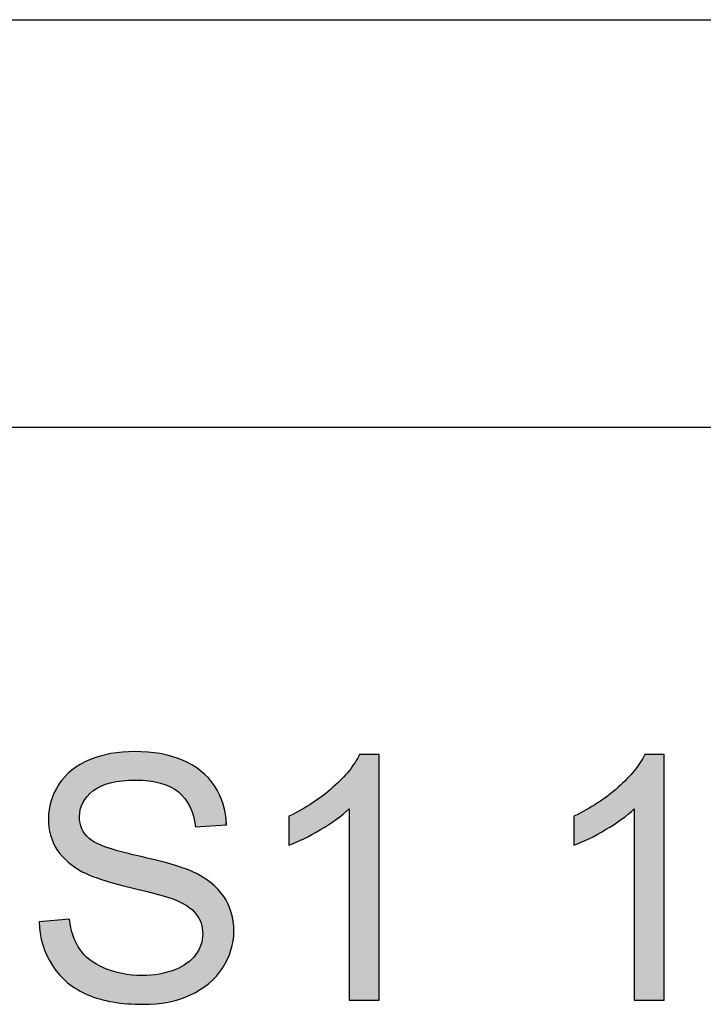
# Model space of a CAD drawing. Extents: x 579.7 to 640.2, y 462.2 to 521.
# Tile 12 of 18: x 613 to 615.4, y 466.4 to 470. Entities that reach past the tile are written whole.
import ezdxf

# ---------------------------------------------------------------- set-up
doc = ezdxf.new("R2010")
doc.units = 0
doc.layers.add('CAPA_1', color=7, linetype='CONTINUOUS')

# ---------------------------------------------------------------- blocks, each defined once
blk = doc.blocks.new('*U10')
at = {"layer": 'CAPA_1', "color": 250}
for points in [[(613.2497, 467.1987), (613.2387, 467.3102), (613.2497, 467.3141)], [(613.2597, 467.2046), (613.2497, 467.3141), (613.2597, 467.3176)], [(613.2626, 467.2064), (613.2597, 467.3176), (613.2626, 467.3186)], [(613.2737, 467.2131), (613.2626, 467.3186), (613.2737, 467.3225)], [(613.2752, 467.2139), (613.2737, 467.3225), (613.2752, 467.323)], [(613.2778, 467.2155), (613.2752, 467.323), (613.2778, 467.3236)], [(613.2811, 467.2166), (613.2778, 467.3236), (613.2811, 467.3244)], [(613.2904, 467.2198), (613.2811, 467.3244), (613.2904, 467.3266)], [(613.2967, 467.222), (613.2904, 467.3266), (613.2967, 467.3281)], [(613.3128, 467.2276), (613.2967, 467.3281), (613.3128, 467.3319)], [(613.3143, 467.2278), (613.3128, 467.3319), (613.3143, 467.3323)], [(613.3213, 467.229), (613.3143, 467.3323), (613.3213, 467.3332)], [(613.3214, 467.2291), (613.3213, 467.3332), (613.3214, 467.3332)], [(613.3542, 467.2347), (613.3214, 467.3332), (613.3542, 467.3376)], [(613.3548, 467.2348), (613.3542, 467.3376), (613.3548, 467.3377)], [(613.3556, 467.2349), (613.3548, 467.3377), (613.3556, 467.3378)], [(613.3737, 467.2358), (613.3556, 467.3378), (613.3737, 467.3385)], [(613.3841, 467.2363), (613.3737, 467.3385), (613.3841, 467.339)], [(613.3989, 467.237), (613.3841, 467.339), (613.3989, 467.3396)], [(613.4037, 467.2373), (613.4037, 467.3394), (613.4106, 467.2369)], [(613.4106, 467.2369), (613.4106, 467.3391), (613.4254, 467.2361)], [(613.4254, 467.2361), (613.4254, 467.3386), (613.4306, 467.2358)], [(613.4306, 467.2358), (613.4306, 467.3384), (613.4463, 467.2349)], [(613.4463, 467.2349), (613.4463, 467.3378), (613.4511, 467.2346)], [(613.4511, 467.2346), (613.4511, 467.3371), (613.4766, 467.2297)], [(613.4766, 467.2297), (613.4766, 467.3339), (613.4879, 467.2275)], [(613.4879, 467.2275), (613.4879, 467.3324), (613.4908, 467.227)], [(613.4908, 467.227), (613.4908, 467.3321), (613.4925, 467.2266)], [(613.4925, 467.2266), (613.4925, 467.3317), (613.52, 467.2162)], [(613.52, 467.2162), (613.52, 467.3252), (613.5277, 467.2133)], [(613.5277, 467.2133), (613.5277, 467.3234), (613.5304, 467.2115)], [(613.5304, 467.2115), (613.5304, 467.3228), (613.5325, 467.2102)], [(613.5325, 467.2102), (613.5325, 467.3223), (613.5398, 467.2055)], [(613.5398, 467.2055), (613.5398, 467.3197), (613.5429, 467.2035)], [(613.5429, 467.2035), (613.5429, 467.3186), (613.5567, 467.1946)], [(613.5567, 467.1946), (613.5567, 467.3136), (613.5608, 467.1904)], [(613.5608, 467.1904), (613.5608, 467.3121), (613.5715, 467.1796)], [(613.1851, 466.9249), (613.1791, 467.2764), (613.1851, 467.2805)], [(613.1929, 466.9203), (613.1851, 467.2805), (613.1929, 467.2858)], [(613.1851, 466.9249), (613.1851, 467.2805), (613.1929, 466.9203)], [(613.2015, 466.9152), (613.1929, 467.2858), (613.2015, 467.2917)], [(613.1929, 466.9203), (613.1929, 467.2858), (613.2015, 466.9152)], [(613.2025, 467.1144), (613.2015, 467.2917), (613.2025, 467.2924)], [(613.2037, 467.1241), (613.2025, 467.2924), (613.2037, 467.2932)], [(613.204, 467.1269), (613.2037, 467.2932), (613.204, 467.2934)], [(613.2046, 467.132), (613.204, 467.2934), (613.2046, 467.2937)], [(613.2102, 467.1466), (613.2046, 467.2937), (613.2102, 467.2964)], [(613.2139, 467.1562), (613.2102, 467.2964), (613.2139, 467.2982)], [(613.2142, 467.1568), (613.2139, 467.2982), (613.2142, 467.2984)], [(613.2187, 467.1633), (613.2142, 467.2984), (613.2187, 467.3005)], [(613.221, 467.1667), (613.2187, 467.3005), (613.221, 467.3017)], [(613.229, 467.1784), (613.221, 467.3017), (613.229, 467.3056)], [(613.2311, 467.1805), (613.229, 467.3056), (613.2311, 467.3066)], [(613.236, 467.1852), (613.2311, 467.3066), (613.236, 467.309)], [(613.238, 467.1872), (613.236, 467.309), (613.238, 467.31)], [(613.2387, 467.1879), (613.238, 467.31), (613.2387, 467.3102)], [(613.5715, 467.1796), (613.5715, 467.3083), (613.5798, 467.1712)], [(613.5798, 467.1712), (613.5798, 467.3041), (613.5871, 467.1594)], [(613.5871, 467.1594), (613.5871, 467.3005), (613.5872, 467.1592)], [(613.5872, 467.1592), (613.5872, 467.3005), (613.5976, 467.1424)], [(613.5976, 467.1424), (613.5976, 467.2953), (613.5991, 467.1382)], [(613.5991, 467.1382), (613.5991, 467.2945), (613.6043, 467.1239)], [(613.6043, 467.1239), (613.6043, 467.2919), (613.6053, 467.1212)], [(613.6053, 467.1212), (613.6053, 467.2915), (613.6064, 467.118)], [(613.6064, 467.118), (613.6064, 467.2909), (613.6099, 467.1084)], [(613.6099, 467.1084), (613.6099, 467.2885), (613.617, 467.0695)], [(613.1488, 466.9551), (613.1382, 467.2359), (613.1488, 467.2494)], [(613.1592, 466.9449), (613.1488, 467.2494), (613.1592, 467.259)], [(613.1488, 466.9551), (613.1488, 467.2494), (613.1592, 466.9449)], [(613.1598, 466.9443), (613.1592, 467.259), (613.1598, 467.2596)], [(613.1592, 466.9449), (613.1592, 467.259), (613.1598, 466.9443)], [(613.166, 466.9395), (613.1598, 467.2596), (613.166, 467.2654)], [(613.1598, 466.9443), (613.1598, 467.2596), (613.166, 466.9395)], [(613.1743, 466.9332), (613.166, 467.2654), (613.1743, 467.2732)], [(613.166, 466.9395), (613.166, 467.2654), (613.1743, 466.9332)], [(613.1791, 466.9295), (613.1743, 467.2732), (613.1791, 467.2764)], [(613.1743, 466.9332), (613.1743, 467.2732), (613.1791, 466.9295)], [(613.1791, 466.9295), (613.1791, 467.2764), (613.1851, 466.9249)], [(613.1205, 466.9885), (613.1113, 467.1928), (613.1205, 467.2096)], [(613.1274, 466.9796), (613.1205, 467.2096), (613.1274, 467.2221)], [(613.1205, 466.9885), (613.1205, 467.2096), (613.1274, 466.9796)], [(613.1299, 466.9764), (613.1274, 467.2221), (613.1299, 467.2253)], [(613.1274, 466.9796), (613.1274, 467.2221), (613.1299, 466.9764)], [(613.1382, 466.9656), (613.1299, 467.2253), (613.1382, 467.2359)], [(613.1299, 466.9764), (613.1299, 467.2253), (613.1382, 466.9656)], [(613.1382, 466.9656), (613.1382, 467.2359), (613.1488, 466.9551)], [(613.105, 467.0206), (613.0997, 467.1623), (613.105, 467.1764)], [(613.1075, 467.0136), (613.105, 467.1764), (613.1075, 467.1829)], [(613.105, 467.0206), (613.105, 467.1764), (613.1075, 467.0136)], [(613.1113, 467.0063), (613.1075, 467.1829), (613.1113, 467.1928)], [(613.1075, 467.0136), (613.1075, 467.1829), (613.1113, 467.0063)], [(613.1113, 467.0063), (613.1113, 467.1928), (613.1205, 466.9885)], [(613.098, 467.0402), (613.0926, 467.1307), (613.098, 467.155)], [(613.0997, 467.0356), (613.098, 467.155), (613.0997, 467.1623)], [(613.098, 467.0402), (613.098, 467.155), (613.0997, 467.0356)], [(613.0997, 467.0356), (613.0997, 467.1623), (613.105, 467.0206)], [(613.0922, 467.0684), (613.0902, 467.0981), (613.0922, 467.1252)], [(613.0926, 467.0665), (613.0922, 467.1252), (613.0926, 467.1307)], [(613.0922, 467.0684), (613.0922, 467.1252), (613.0926, 467.0665)], [(613.0926, 467.0665), (613.0926, 467.1307), (613.098, 467.0402)], [(613.2015, 466.9152), (613.2015, 467.1057), (613.2025, 466.9146)], [(613.2025, 466.9146), (613.2025, 467.095), (613.2037, 466.9139)], [(613.2037, 466.9139), (613.2037, 467.0832), (613.204, 466.9137)], [(613.204, 466.9137), (613.204, 467.0821), (613.2046, 466.9133)], [(613.2046, 466.9133), (613.2046, 467.0802), (613.2102, 466.91)], [(613.2102, 466.91), (613.2102, 467.0627), (613.2139, 466.9078)], [(613.2139, 466.9078), (613.2139, 467.0565), (613.2142, 466.9076)], [(613.2142, 466.9076), (613.2142, 467.0558), (613.2187, 466.9058)], [(613.2187, 466.9058), (613.2187, 467.0482), (613.221, 466.9049)], [(613.221, 466.9049), (613.221, 467.0443), (613.229, 466.9017)], [(613.229, 466.9017), (613.229, 467.0355), (613.2311, 466.9008)], [(613.2311, 466.9008), (613.2311, 467.0331), (613.236, 466.8988)], [(613.236, 466.8988), (613.236, 467.0278), (613.238, 466.898)], [(613.238, 466.898), (613.238, 467.0265), (613.2387, 466.8977)], [(613.2387, 466.8977), (613.2387, 467.026), (613.2497, 466.8933)], [(613.2497, 466.8933), (613.2497, 467.0188), (613.2597, 466.8893)], [(613.2597, 466.8893), (613.2597, 467.0123), (613.2626, 466.8881)], [(613.2626, 466.8881), (613.2626, 467.0111), (613.2737, 466.8836)], [(613.2737, 466.8836), (613.2737, 467.0064), (613.2752, 466.8831)], [(613.2752, 466.8831), (613.2752, 467.0058), (613.2778, 466.882)], [(613.2778, 466.882), (613.2778, 467.0047), (613.2811, 466.8807)], [(613.2811, 466.8807), (613.2811, 467.0033), (613.2904, 466.8781)], [(613.2904, 466.8781), (613.2904, 466.9995), (613.2967, 466.8764)], [(613.2967, 466.8764), (613.2967, 466.9968), (613.3128, 466.872)], [(613.3128, 466.872), (613.3128, 466.9924), (613.3143, 466.8716)], [(613.3143, 466.8716), (613.3143, 466.992), (613.3213, 466.8697)], [(613.3213, 466.8697), (613.3213, 466.9901), (613.3214, 466.8696)], [(613.3214, 466.8696), (613.3214, 466.9901), (613.3542, 466.8607)], [(613.3542, 466.8607), (613.3542, 466.9812), (613.3548, 466.8605)], [(613.3548, 466.8605), (613.3548, 466.981), (613.3556, 466.8603)], [(613.3556, 466.8603), (613.3556, 466.9808), (613.3737, 466.8553)], [(613.3737, 466.8553), (613.3737, 466.9759), (613.3841, 466.8525)], [(613.3841, 466.8525), (613.3841, 466.973), (613.3989, 466.8484)], [(613.3989, 466.8484), (613.3989, 466.969), (613.4037, 466.8471)], [(613.4037, 466.8471), (613.4037, 466.9677), (613.4106, 466.8452)], [(613.4106, 466.8452), (613.4106, 466.9658), (613.4254, 466.8411)], [(613.4254, 466.8411), (613.4254, 466.9621), (613.4306, 466.8397)], [(613.4306, 466.8397), (613.4306, 466.9607), (613.4463, 466.8354)], [(613.4463, 466.8354), (613.4463, 466.9568), (613.4511, 466.8341)], [(613.4511, 466.8341), (613.4511, 466.9555), (613.4766, 466.8271)], [(613.4766, 466.8271), (613.4766, 466.9491), (613.4879, 466.824)], [(613.4879, 466.824), (613.4879, 466.9462), (613.4908, 466.8232)], [(613.4908, 466.8232), (613.4908, 466.9455), (613.4925, 466.8227)], [(613.4925, 466.8227), (613.4925, 466.945), (613.52, 466.8152)], [(613.52, 466.8152), (613.52, 466.9381), (613.5277, 466.8131)], [(613.5277, 466.8131), (613.5277, 466.9361), (613.5304, 466.8123)], [(613.5304, 466.8123), (613.5304, 466.9354), (613.5325, 466.8118)], [(613.5325, 466.8118), (613.5325, 466.9347), (613.5398, 466.8097)], [(613.5398, 466.8097), (613.5398, 466.9322), (613.5429, 466.8082)], [(613.5429, 466.8082), (613.5429, 466.9311), (613.5567, 466.8014)], [(613.5567, 466.8014), (613.5567, 466.9264), (613.5608, 466.7994)], [(613.5608, 466.7994), (613.5608, 466.9249), (613.5715, 466.7941)], [(613.5715, 466.7941), (613.5715, 466.9213), (613.5798, 466.79)], [(613.5798, 466.79), (613.5798, 466.9184), (613.5871, 466.7864)], [(613.5871, 466.7864), (613.5871, 466.9159), (613.5872, 466.7863)], [(613.5872, 466.7863), (613.5872, 466.9159), (613.5976, 466.777)], [(613.5976, 466.777), (613.5976, 466.9123), (613.5991, 466.7757)], [(613.5991, 466.7757), (613.5991, 466.9118), (613.6043, 466.771)], [(613.6043, 466.771), (613.6043, 466.91), (613.6053, 466.7701)], [(613.6053, 466.7701), (613.6053, 466.9097), (613.6064, 466.7691)], [(613.6064, 466.7691), (613.6064, 466.909), (613.6099, 466.7659)], [(613.6099, 466.7659), (613.6099, 466.9072), (613.617, 466.7596)], [(613.617, 466.7596), (613.617, 466.9034), (613.618, 466.7587)], [(613.618, 466.7587), (613.618, 466.9029), (613.619, 466.7577)], [(613.619, 466.7577), (613.619, 466.9024), (613.6346, 466.7296)], [(613.6346, 466.7296), (613.6346, 466.8941), (613.637, 466.7252)], [(613.637, 466.7252), (613.637, 466.8929), (613.6372, 466.7248)], [(613.6372, 466.7248), (613.6372, 466.8927), (613.6375, 466.7243)], [(613.6375, 466.7243), (613.6375, 466.8926), (613.641, 466.7018)], [(613.641, 466.7018), (613.641, 466.8907), (613.6435, 466.6857)], [(613.0606, 466.6866), (613.0565, 466.7291), (613.0606, 466.7295)], [(613.07, 466.6462), (613.0606, 466.7295), (613.07, 466.7303)], [(613.0606, 466.6866), (613.0606, 466.7295), (613.07, 466.6462)], [(613.0848, 466.608), (613.07, 466.7303), (613.0848, 466.7316)], [(613.07, 466.6462), (613.07, 466.7303), (613.0848, 466.608)], [(613.0902, 466.5984), (613.0848, 466.7316), (613.0902, 466.7321)], [(613.0848, 466.608), (613.0848, 466.7316), (613.0902, 466.5984)], [(613.0922, 466.5949), (613.0902, 466.7321), (613.0922, 466.7323)], [(613.0902, 466.5984), (613.0902, 466.7321), (613.0922, 466.5949)], [(613.0922, 466.5949), (613.0922, 466.7323), (613.0926, 466.5942)], [(613.0926, 466.5942), (613.0922, 466.7323), (613.0926, 466.7323)], [(613.098, 466.5845), (613.0926, 466.7323), (613.098, 466.7328)], [(613.0926, 466.5942), (613.0926, 466.7323), (613.098, 466.5845)], [(613.0997, 466.5816), (613.098, 466.7328), (613.0997, 466.7329)], [(613.098, 466.5845), (613.098, 466.7328), (613.0997, 466.5816)], [(613.105, 466.572), (613.0997, 466.7329), (613.105, 466.7334)], [(613.0997, 466.5816), (613.0997, 466.7329), (613.105, 466.572)], [(613.1075, 466.5687), (613.105, 466.7334), (613.1075, 466.7336)], [(613.105, 466.572), (613.105, 466.7334), (613.1075, 466.5687)], [(613.1113, 466.5637), (613.1075, 466.7336), (613.1113, 466.734)], [(613.1075, 466.5687), (613.1075, 466.7336), (613.1113, 466.5637)], [(613.1205, 466.5515), (613.1113, 466.734), (613.1205, 466.7348)], [(613.1113, 466.5637), (613.1113, 466.734), (613.1205, 466.5515)], [(613.1274, 466.5423), (613.1205, 466.7348), (613.1274, 466.7354)], [(613.1205, 466.5515), (613.1205, 466.7348), (613.1274, 466.5423)], [(613.1299, 466.539), (613.1274, 466.7354), (613.1299, 466.7356)], [(613.1274, 466.5423), (613.1274, 466.7354), (613.1299, 466.539)], [(613.1382, 466.531), (613.1299, 466.7356), (613.1382, 466.7363)], [(613.1299, 466.539), (613.1299, 466.7356), (613.1382, 466.531)], [(613.1488, 466.5207), (613.1382, 466.7363), (613.1488, 466.7373)], [(613.1382, 466.531), (613.1382, 466.7363), (613.1488, 466.5207)], [(613.1592, 466.5107), (613.1488, 466.7373), (613.1592, 466.7382)], [(613.1488, 466.5207), (613.1488, 466.7373), (613.1592, 466.5107)], [(613.1592, 466.5107), (613.1592, 466.7382), (613.1598, 466.5102)], [(613.1598, 466.5102), (613.1592, 466.7382), (613.1598, 466.7382)], [(613.166, 466.5058), (613.1598, 466.7382), (613.166, 466.7388)], [(613.1598, 466.5102), (613.1598, 466.7382), (613.166, 466.5058)], [(613.166, 466.5058), (613.166, 466.7388), (613.1743, 466.5)], [(613.1743, 466.5), (613.1743, 466.7009), (613.1791, 466.4966)], [(613.1791, 466.4966), (613.1791, 466.6791), (613.1851, 466.4924)], [(613.6435, 466.4923), (613.641, 466.6707), (613.6435, 466.6857)], [(613.1851, 466.4924), (613.1851, 466.6668), (613.1929, 466.4869)], [(613.1929, 466.4869), (613.1929, 466.651), (613.2015, 466.4826)], [(613.6346, 466.4859), (613.619, 466.6126), (613.6346, 466.6421)], [(613.637, 466.4876), (613.6346, 466.6421), (613.637, 466.6466)], [(613.6372, 466.4878), (613.637, 466.6466), (613.6372, 466.6482)], [(613.6375, 466.488), (613.6372, 466.6482), (613.6375, 466.6497)], [(613.641, 466.4905), (613.6375, 466.6497), (613.641, 466.6707)], [(613.2015, 466.4826), (613.2015, 466.6334), (613.2025, 466.4821)], [(613.2025, 466.4821), (613.2025, 466.6313), (613.2037, 466.4815)], [(613.2037, 466.4815), (613.2037, 466.6298), (613.204, 466.4813)], [(613.204, 466.4813), (613.204, 466.6294), (613.2046, 466.481)], [(613.2046, 466.481), (613.2046, 466.6287), (613.2102, 466.4782)], [(613.2102, 466.4782), (613.2102, 466.6216), (613.2139, 466.4763)], [(613.2139, 466.4763), (613.2139, 466.617), (613.2142, 466.4762)], [(613.2142, 466.4762), (613.2142, 466.6165), (613.2187, 466.4739)], [(613.2187, 466.4739), (613.2187, 466.611), (613.221, 466.4728)], [(613.221, 466.4728), (613.221, 466.6089), (613.229, 466.4687)], [(613.617, 466.4763), (613.6099, 466.6011), (613.617, 466.6094)], [(613.618, 466.4769), (613.617, 466.6094), (613.618, 466.6106)], [(613.619, 466.4775), (613.618, 466.6106), (613.619, 466.6126)], [(613.229, 466.4687), (613.229, 466.6016), (613.2311, 466.4677)], [(613.2311, 466.4677), (613.2311, 466.5997), (613.236, 466.4659)], [(613.236, 466.4659), (613.236, 466.5953), (613.238, 466.4652)], [(613.238, 466.4652), (613.238, 466.5935), (613.2387, 466.4649)], [(613.2387, 466.4649), (613.2387, 466.5928), (613.2497, 466.4609)], [(613.2497, 466.4609), (613.2497, 466.5855), (613.2597, 466.4573)], [(613.2597, 466.4573), (613.2597, 466.5789), (613.2626, 466.4563)], [(613.2626, 466.4563), (613.2626, 466.577), (613.2737, 466.4522)], [(613.2737, 466.4522), (613.2737, 466.5716), (613.2752, 466.4519)], [(613.2752, 466.4519), (613.2752, 466.5709), (613.2778, 466.4513)], [(613.5715, 466.4559), (613.5608, 466.5661), (613.5715, 466.5719)], [(613.5798, 466.4592), (613.5715, 466.5719), (613.5798, 466.5763)], [(613.5871, 466.462), (613.5798, 466.5763), (613.5871, 466.5802)], [(613.5872, 466.462), (613.5871, 466.5802), (613.5872, 466.5803)], [(613.5976, 466.466), (613.5872, 466.5803), (613.5976, 466.5889)], [(613.5991, 466.4666), (613.5976, 466.5889), (613.5991, 466.5902)], [(613.6043, 466.4695), (613.5991, 466.5902), (613.6043, 466.5945)], [(613.6053, 466.47), (613.6043, 466.5945), (613.6053, 466.5957)], [(613.6064, 466.4706), (613.6053, 466.5957), (613.6064, 466.597)], [(613.6099, 466.4725), (613.6064, 466.597), (613.6099, 466.6011)], [(613.2778, 466.4513), (613.2778, 466.5696), (613.2811, 466.4506)], [(613.2811, 466.4506), (613.2811, 466.568), (613.2904, 466.4485)], [(613.2904, 466.4485), (613.2904, 466.5634), (613.2967, 466.4471)], [(613.2967, 466.4471), (613.2967, 466.561), (613.3128, 466.4434)], [(613.3128, 466.4434), (613.3128, 466.5549), (613.3143, 466.4431)], [(613.3143, 466.4431), (613.3143, 466.5544), (613.3213, 466.4415)], [(613.3213, 466.4415), (613.3213, 466.5517), (613.3214, 466.4415)], [(613.3214, 466.4415), (613.3214, 466.5517), (613.3542, 466.4376)], [(613.3542, 466.4376), (613.3542, 466.5433), (613.3548, 466.4375)], [(613.3548, 466.4375), (613.3548, 466.5432), (613.3556, 466.4374)], [(613.3556, 466.4374), (613.3556, 466.5431), (613.3737, 466.4352)], [(613.3737, 466.4352), (613.3737, 466.5414), (613.3841, 466.4349)], [(613.3841, 466.4349), (613.3841, 466.5404), (613.3989, 466.4343)], [(613.3989, 466.4343), (613.3989, 466.5391), (613.4037, 466.4342)], [(613.4037, 466.4342), (613.4037, 466.5386), (613.4106, 466.4339)], [(613.4106, 466.4339), (613.4106, 466.5379), (613.4254, 466.4334)], [(613.4306, 466.4332), (613.4254, 466.5366), (613.4306, 466.537)], [(613.4254, 466.4334), (613.4254, 466.5366), (613.4306, 466.4332)], [(613.4463, 466.4339), (613.4306, 466.537), (613.4463, 466.5382)], [(613.4511, 466.4341), (613.4463, 466.5382), (613.4511, 466.5386)], [(613.4766, 466.4352), (613.4511, 466.5386), (613.4766, 466.5407)], [(613.4879, 466.4368), (613.4766, 466.5407), (613.4879, 466.5416)], [(613.4908, 466.4372), (613.4879, 466.5416), (613.4908, 466.5424)], [(613.4925, 466.4375), (613.4908, 466.5424), (613.4925, 466.5429)], [(613.52, 466.4414), (613.4925, 466.5429), (613.52, 466.5503)], [(613.5277, 466.4433), (613.52, 466.5503), (613.5277, 466.5524)], [(613.5304, 466.444), (613.5277, 466.5524), (613.5304, 466.5532)], [(613.5325, 466.4446), (613.5304, 466.5532), (613.5325, 466.5537)], [(613.5398, 466.4464), (613.5325, 466.5537), (613.5398, 466.5557)], [(613.5429, 466.4472), (613.5398, 466.5557), (613.5429, 466.5565)], [(613.5567, 466.4507), (613.5429, 466.5565), (613.5567, 466.5639)], [(613.5608, 466.4518), (613.5567, 466.5639), (613.5608, 466.5661)]]:
    blk.add_solid(points, dxfattribs=at)
at = {"layer": 'CAPA_1', "color": 250, "extrusion": (0, 0, -1)}
for points in [[(-613.2497, 467.1987), (-613.2497, 467.3141), (-613.2597, 467.2046)], [(-613.2597, 467.2046), (-613.2597, 467.3176), (-613.2626, 467.2064)], [(-613.2626, 467.2064), (-613.2626, 467.3186), (-613.2737, 467.2131)], [(-613.2737, 467.2131), (-613.2737, 467.3225), (-613.2752, 467.2139)], [(-613.2752, 467.2139), (-613.2752, 467.323), (-613.2778, 467.2155)], [(-613.2778, 467.2155), (-613.2778, 467.3236), (-613.2811, 467.2166)], [(-613.2811, 467.2166), (-613.2811, 467.3244), (-613.2904, 467.2198)], [(-613.2904, 467.2198), (-613.2904, 467.3266), (-613.2967, 467.222)], [(-613.2967, 467.222), (-613.2967, 467.3281), (-613.3128, 467.2276)], [(-613.3128, 467.2276), (-613.3128, 467.3319), (-613.3143, 467.2278)], [(-613.3143, 467.2278), (-613.3143, 467.3323), (-613.3213, 467.229)], [(-613.3213, 467.229), (-613.3213, 467.3332), (-613.3214, 467.2291)], [(-613.3214, 467.2291), (-613.3214, 467.3332), (-613.3542, 467.2347)], [(-613.3542, 467.2347), (-613.3542, 467.3376), (-613.3548, 467.2348)], [(-613.3548, 467.2348), (-613.3548, 467.3377), (-613.3556, 467.2349)], [(-613.3556, 467.2349), (-613.3556, 467.3378), (-613.3737, 467.2358)], [(-613.3737, 467.2358), (-613.3737, 467.3385), (-613.3841, 467.2363)], [(-613.3841, 467.2363), (-613.3841, 467.339), (-613.3989, 467.237)], [(-613.3989, 467.237), (-613.3989, 467.3396), (-613.4037, 467.2373)], [(-613.4037, 467.2373), (-613.3989, 467.3396), (-613.4037, 467.3394)], [(-613.4106, 467.2369), (-613.4037, 467.3394), (-613.4106, 467.3391)], [(-613.4254, 467.2361), (-613.4106, 467.3391), (-613.4254, 467.3386)], [(-613.4306, 467.2358), (-613.4254, 467.3386), (-613.4306, 467.3384)], [(-613.4463, 467.2349), (-613.4306, 467.3384), (-613.4463, 467.3378)], [(-613.4511, 467.2346), (-613.4463, 467.3378), (-613.4511, 467.3371)], [(-613.4766, 467.2297), (-613.4511, 467.3371), (-613.4766, 467.3339)], [(-613.4879, 467.2275), (-613.4766, 467.3339), (-613.4879, 467.3324)], [(-613.4908, 467.227), (-613.4879, 467.3324), (-613.4908, 467.3321)], [(-613.4925, 467.2266), (-613.4908, 467.3321), (-613.4925, 467.3317)], [(-613.52, 467.2162), (-613.4925, 467.3317), (-613.52, 467.3252)], [(-613.5277, 467.2133), (-613.52, 467.3252), (-613.5277, 467.3234)], [(-613.5304, 467.2115), (-613.5277, 467.3234), (-613.5304, 467.3228)], [(-613.5325, 467.2102), (-613.5304, 467.3228), (-613.5325, 467.3223)], [(-613.5398, 467.2055), (-613.5325, 467.3223), (-613.5398, 467.3197)], [(-613.5429, 467.2035), (-613.5398, 467.3197), (-613.5429, 467.3186)], [(-613.5567, 467.1946), (-613.5429, 467.3186), (-613.5567, 467.3136)], [(-613.5608, 467.1904), (-613.5567, 467.3136), (-613.5608, 467.3121)], [(-613.5715, 467.1796), (-613.5608, 467.3121), (-613.5715, 467.3083)], [(-613.2015, 467.1057), (-613.2015, 467.2917), (-613.2025, 467.1144)], [(-613.2025, 467.1144), (-613.2025, 467.2924), (-613.2037, 467.1241)], [(-613.2037, 467.1241), (-613.2037, 467.2932), (-613.204, 467.1269)], [(-613.204, 467.1269), (-613.204, 467.2934), (-613.2046, 467.132)], [(-613.2046, 467.132), (-613.2046, 467.2937), (-613.2102, 467.1466)], [(-613.2102, 467.1466), (-613.2102, 467.2964), (-613.2139, 467.1562)], [(-613.2139, 467.1562), (-613.2139, 467.2982), (-613.2142, 467.1568)], [(-613.2142, 467.1568), (-613.2142, 467.2984), (-613.2187, 467.1633)], [(-613.2187, 467.1633), (-613.2187, 467.3005), (-613.221, 467.1667)], [(-613.221, 467.1667), (-613.221, 467.3017), (-613.229, 467.1784)], [(-613.229, 467.1784), (-613.229, 467.3056), (-613.2311, 467.1805)], [(-613.2311, 467.1805), (-613.2311, 467.3066), (-613.236, 467.1852)], [(-613.236, 467.1852), (-613.236, 467.309), (-613.238, 467.1872)], [(-613.238, 467.1872), (-613.238, 467.31), (-613.2387, 467.1879)], [(-613.2387, 467.1879), (-613.2387, 467.3102), (-613.2497, 467.1987)], [(-613.5798, 467.1712), (-613.5715, 467.3083), (-613.5798, 467.3041)], [(-613.5871, 467.1594), (-613.5798, 467.3041), (-613.5871, 467.3005)], [(-613.5872, 467.1592), (-613.5871, 467.3005), (-613.5872, 467.3005)], [(-613.5976, 467.1424), (-613.5872, 467.3005), (-613.5976, 467.2953)], [(-613.5991, 467.1382), (-613.5976, 467.2953), (-613.5991, 467.2945)], [(-613.6043, 467.1239), (-613.5991, 467.2945), (-613.6043, 467.2919)], [(-613.6053, 467.1212), (-613.6043, 467.2919), (-613.6053, 467.2915)], [(-613.6064, 467.118), (-613.6053, 467.2915), (-613.6064, 467.2909)], [(-613.6099, 467.1084), (-613.6064, 467.2909), (-613.6099, 467.2885)], [(-613.617, 467.0695), (-613.6099, 467.2885), (-613.617, 467.2836)], [(-613.617, 467.0695), (-613.617, 467.2836), (-613.618, 467.0696)], [(-613.618, 467.0696), (-613.617, 467.2836), (-613.618, 467.2829)], [(-613.618, 467.0696), (-613.618, 467.2829), (-613.619, 467.0697)], [(-613.619, 467.0697), (-613.618, 467.2829), (-613.619, 467.2822)], [(-613.619, 467.0697), (-613.619, 467.2822), (-613.6346, 467.0708)], [(-613.6346, 467.0708), (-613.619, 467.2822), (-613.6346, 467.2716)], [(-613.6346, 467.0708), (-613.6346, 467.2716), (-613.637, 467.0709)], [(-613.637, 467.0709), (-613.6346, 467.2716), (-613.637, 467.2699)], [(-613.637, 467.0709), (-613.637, 467.2699), (-613.6372, 467.0709)], [(-613.6372, 467.0709), (-613.637, 467.2699), (-613.6372, 467.2698)], [(-613.6372, 467.0709), (-613.6372, 467.2698), (-613.6375, 467.071)], [(-613.6375, 467.071), (-613.6372, 467.2698), (-613.6375, 467.2695)], [(-613.6375, 467.071), (-613.6375, 467.2695), (-613.641, 467.0712)], [(-613.641, 467.0712), (-613.6375, 467.2695), (-613.641, 467.2662)], [(-613.641, 467.0712), (-613.641, 467.2662), (-613.6435, 467.0714)], [(-613.6435, 467.0714), (-613.641, 467.2662), (-613.6435, 467.2639)], [(-613.6435, 467.0714), (-613.6435, 467.2639), (-613.6637, 467.0728)], [(-613.6637, 467.0728), (-613.6435, 467.2639), (-613.6637, 467.2449)], [(-613.6637, 467.0728), (-613.6637, 467.2449), (-613.6657, 467.073)], [(-613.6657, 467.073), (-613.6637, 467.2449), (-613.6657, 467.2424)], [(-613.6657, 467.073), (-613.6657, 467.2424), (-613.6718, 467.0734)], [(-613.6718, 467.0734), (-613.6657, 467.2424), (-613.6718, 467.2345)], [(-613.6718, 467.0734), (-613.6718, 467.2345), (-613.6859, 467.0744)], [(-613.6859, 467.0744), (-613.6718, 467.2345), (-613.6859, 467.2163)], [(-613.6859, 467.0744), (-613.6859, 467.2163), (-613.6923, 467.0749)], [(-613.6923, 467.0749), (-613.6859, 467.2163), (-613.6923, 467.2047)], [(-613.6923, 467.0749), (-613.6923, 467.2047), (-613.6976, 467.0752)], [(-613.6976, 467.0752), (-613.6923, 467.2047), (-613.6976, 467.1952)], [(-613.6976, 467.0752), (-613.6976, 467.1952), (-613.7036, 467.0757)], [(-613.7036, 467.0757), (-613.6976, 467.1952), (-613.7036, 467.1845)], [(-613.7036, 467.0757), (-613.7036, 467.1845), (-613.7145, 467.0764)], [(-613.7145, 467.0764), (-613.7036, 467.1845), (-613.7145, 467.1562)], [(-613.7145, 467.0764), (-613.7145, 467.1562), (-613.7165, 467.0766)], [(-613.7165, 467.0766), (-613.7145, 467.1562), (-613.7165, 467.1509)], [(-613.7165, 467.0766), (-613.7165, 467.1509), (-613.7186, 467.0767)], [(-613.7186, 467.0767), (-613.7165, 467.1509), (-613.7186, 467.142)], [(-613.7186, 467.0767), (-613.7186, 467.142), (-613.7248, 467.0772)], [(-613.7248, 467.0772), (-613.7186, 467.142), (-613.7248, 467.1153)], [(-613.2025, 466.9146), (-613.2015, 467.1057), (-613.2025, 467.095)], [(-613.7248, 467.0772), (-613.7248, 467.1153), (-613.7286, 467.0774)], [(-613.2037, 466.9139), (-613.2025, 467.095), (-613.2037, 467.0832)], [(-613.204, 466.9137), (-613.2037, 467.0832), (-613.204, 467.0821)], [(-613.2046, 466.9133), (-613.204, 467.0821), (-613.2046, 467.0802)], [(-613.2102, 466.91), (-613.2046, 467.0802), (-613.2102, 467.0627)], [(-613.2139, 466.9078), (-613.2102, 467.0627), (-613.2139, 467.0565)], [(-613.2142, 466.9076), (-613.2139, 467.0565), (-613.2142, 467.0558)], [(-613.2187, 466.9058), (-613.2142, 467.0558), (-613.2187, 467.0482)], [(-613.221, 466.9049), (-613.2187, 467.0482), (-613.221, 467.0443)], [(-613.229, 466.9017), (-613.221, 467.0443), (-613.229, 467.0355)], [(-613.2311, 466.9008), (-613.229, 467.0355), (-613.2311, 467.0331)], [(-613.236, 466.8988), (-613.2311, 467.0331), (-613.236, 467.0278)], [(-613.238, 466.898), (-613.236, 467.0278), (-613.238, 467.0265)], [(-613.2387, 466.8977), (-613.238, 467.0265), (-613.2387, 467.026)], [(-613.2497, 466.8933), (-613.2387, 467.026), (-613.2497, 467.0188)], [(-613.2597, 466.8893), (-613.2497, 467.0188), (-613.2597, 467.0123)], [(-613.2626, 466.8881), (-613.2597, 467.0123), (-613.2626, 467.0111)], [(-613.2737, 466.8836), (-613.2626, 467.0111), (-613.2737, 467.0064)], [(-613.2752, 466.8831), (-613.2737, 467.0064), (-613.2752, 467.0058)], [(-613.2778, 466.882), (-613.2752, 467.0058), (-613.2778, 467.0047)], [(-613.2811, 466.8807), (-613.2778, 467.0047), (-613.2811, 467.0033)], [(-613.2904, 466.8781), (-613.2811, 467.0033), (-613.2904, 466.9995)], [(-613.2967, 466.8764), (-613.2904, 466.9995), (-613.2967, 466.9968)], [(-613.3128, 466.872), (-613.2967, 466.9968), (-613.3128, 466.9924)], [(-613.3143, 466.8716), (-613.3128, 466.9924), (-613.3143, 466.992)], [(-613.3213, 466.8697), (-613.3143, 466.992), (-613.3213, 466.9901)], [(-613.3214, 466.8696), (-613.3213, 466.9901), (-613.3214, 466.9901)], [(-613.3542, 466.8607), (-613.3214, 466.9901), (-613.3542, 466.9812)], [(-613.3548, 466.8605), (-613.3542, 466.9812), (-613.3548, 466.981)], [(-613.3556, 466.8603), (-613.3548, 466.981), (-613.3556, 466.9808)], [(-613.3737, 466.8553), (-613.3556, 466.9808), (-613.3737, 466.9759)], [(-613.3841, 466.8525), (-613.3737, 466.9759), (-613.3841, 466.973)], [(-613.3989, 466.8484), (-613.3841, 466.973), (-613.3989, 466.969)], [(-613.4037, 466.8471), (-613.3989, 466.969), (-613.4037, 466.9677)], [(-613.4106, 466.8452), (-613.4037, 466.9677), (-613.4106, 466.9658)], [(-613.4254, 466.8411), (-613.4106, 466.9658), (-613.4254, 466.9621)], [(-613.4306, 466.8397), (-613.4254, 466.9621), (-613.4306, 466.9607)], [(-613.4463, 466.8354), (-613.4306, 466.9607), (-613.4463, 466.9568)], [(-613.4511, 466.8341), (-613.4463, 466.9568), (-613.4511, 466.9555)], [(-613.4766, 466.8271), (-613.4511, 466.9555), (-613.4766, 466.9491)], [(-613.4879, 466.824), (-613.4766, 466.9491), (-613.4879, 466.9462)], [(-613.4908, 466.8232), (-613.4879, 466.9462), (-613.4908, 466.9455)], [(-613.4925, 466.8227), (-613.4908, 466.9455), (-613.4925, 466.945)], [(-613.52, 466.8152), (-613.4925, 466.945), (-613.52, 466.9381)], [(-613.5277, 466.8131), (-613.52, 466.9381), (-613.5277, 466.9361)], [(-613.5304, 466.8123), (-613.5277, 466.9361), (-613.5304, 466.9354)], [(-613.5325, 466.8118), (-613.5304, 466.9354), (-613.5325, 466.9347)], [(-613.5398, 466.8097), (-613.5325, 466.9347), (-613.5398, 466.9322)], [(-613.5429, 466.8082), (-613.5398, 466.9322), (-613.5429, 466.9311)], [(-613.5567, 466.8014), (-613.5429, 466.9311), (-613.5567, 466.9264)], [(-613.5608, 466.7994), (-613.5567, 466.9264), (-613.5608, 466.9249)], [(-613.5715, 466.7941), (-613.5608, 466.9249), (-613.5715, 466.9213)], [(-613.5798, 466.79), (-613.5715, 466.9213), (-613.5798, 466.9184)], [(-613.5871, 466.7864), (-613.5798, 466.9184), (-613.5871, 466.9159)], [(-613.5872, 466.7863), (-613.5871, 466.9159), (-613.5872, 466.9159)], [(-613.5976, 466.777), (-613.5872, 466.9159), (-613.5976, 466.9123)], [(-613.5991, 466.7757), (-613.5976, 466.9123), (-613.5991, 466.9118)], [(-613.6043, 466.771), (-613.5991, 466.9118), (-613.6043, 466.91)], [(-613.6053, 466.7701), (-613.6043, 466.91), (-613.6053, 466.9097)], [(-613.6064, 466.7691), (-613.6053, 466.9097), (-613.6064, 466.909)], [(-613.6099, 466.7659), (-613.6064, 466.909), (-613.6099, 466.9072)], [(-613.617, 466.7596), (-613.6099, 466.9072), (-613.617, 466.9034)], [(-613.618, 466.7587), (-613.617, 466.9034), (-613.618, 466.9029)], [(-613.619, 466.7577), (-613.618, 466.9029), (-613.619, 466.9024)], [(-613.6346, 466.7296), (-613.619, 466.9024), (-613.6346, 466.8941)], [(-613.637, 466.7252), (-613.6346, 466.8941), (-613.637, 466.8929)], [(-613.6372, 466.7248), (-613.637, 466.8929), (-613.6372, 466.8927)], [(-613.6375, 466.7243), (-613.6372, 466.8927), (-613.6375, 466.8926)], [(-613.641, 466.7018), (-613.6375, 466.8926), (-613.641, 466.8907)], [(-613.6435, 466.6857), (-613.641, 466.8907), (-613.6435, 466.889)], [(-613.6435, 466.4923), (-613.6435, 466.889), (-613.6637, 466.5069)], [(-613.6637, 466.5069), (-613.6435, 466.889), (-613.6637, 466.875)], [(-613.6637, 466.5069), (-613.6637, 466.875), (-613.6657, 466.5083)], [(-613.6657, 466.5083), (-613.6637, 466.875), (-613.6657, 466.8737)], [(-613.6657, 466.5083), (-613.6657, 466.8737), (-613.6718, 466.5142)], [(-613.6718, 466.5142), (-613.6657, 466.8737), (-613.6718, 466.8695)], [(-613.6718, 466.5142), (-613.6718, 466.8695), (-613.6859, 466.5278)], [(-613.6859, 466.5278), (-613.6718, 466.8695), (-613.6859, 466.8566)], [(-613.6859, 466.5278), (-613.6859, 466.8566), (-613.6923, 466.5341)], [(-613.6923, 466.5341), (-613.6859, 466.8566), (-613.6923, 466.8507)], [(-613.6923, 466.5341), (-613.6923, 466.8507), (-613.6976, 466.5411)], [(-613.6976, 466.5411), (-613.6923, 466.8507), (-613.6976, 466.8459)], [(-613.6976, 466.5411), (-613.6976, 466.8459), (-613.7036, 466.549)], [(-613.7036, 466.549), (-613.6976, 466.8459), (-613.7036, 466.8384)], [(-613.7036, 466.549), (-613.7036, 466.8384), (-613.7145, 466.5634)], [(-613.7145, 466.5634), (-613.7036, 466.8384), (-613.7145, 466.8249)], [(-613.7145, 466.5634), (-613.7145, 466.8249), (-613.7165, 466.5671)], [(-613.7165, 466.5671), (-613.7145, 466.8249), (-613.7165, 466.8223)], [(-613.7165, 466.5671), (-613.7165, 466.8223), (-613.7186, 466.5708)], [(-613.7186, 466.5708), (-613.7165, 466.8223), (-613.7186, 466.8197)], [(-613.7186, 466.5708), (-613.7186, 466.8197), (-613.7248, 466.5818)], [(-613.7248, 466.5818), (-613.7186, 466.8197), (-613.7248, 466.809)], [(-613.7248, 466.5818), (-613.7248, 466.809), (-613.7286, 466.5885)], [(-613.7286, 466.5885), (-613.7248, 466.809), (-613.7286, 466.8025)], [(-613.7286, 466.5885), (-613.7286, 466.8025), (-613.7322, 466.5948)], [(-613.7322, 466.5948), (-613.7286, 466.8025), (-613.7322, 466.7963)], [(-613.7322, 466.5948), (-613.7322, 466.7963), (-613.7346, 466.6011)], [(-613.7346, 466.6011), (-613.7322, 466.7963), (-613.7346, 466.792)], [(-613.7346, 466.6011), (-613.7346, 466.792), (-613.7449, 466.6272)], [(-613.7449, 466.6272), (-613.7346, 466.792), (-613.7449, 466.7651)], [(-613.7449, 466.6272), (-613.7449, 466.7651), (-613.746, 466.6323)], [(-613.746, 466.6323), (-613.7449, 466.7651), (-613.746, 466.7621)], [(-613.746, 466.6323), (-613.746, 466.7621), (-613.7526, 466.6607)], [(-613.7526, 466.6607), (-613.746, 466.7621), (-613.7526, 466.7313)], [(-613.1743, 466.5), (-613.166, 466.7388), (-613.1743, 466.7009)], [(-613.7526, 466.6607), (-613.7526, 466.7313), (-613.7529, 466.6648)], [(-613.7529, 466.6648), (-613.7526, 466.7313), (-613.7529, 466.7299)], [(-613.7529, 466.6648), (-613.7529, 466.7299), (-613.7551, 466.6954)], [(-613.1791, 466.4966), (-613.1743, 466.7009), (-613.1791, 466.6791)], [(-613.1851, 466.4924), (-613.1791, 466.6791), (-613.1851, 466.6668)], [(-613.1929, 466.4869), (-613.1851, 466.6668), (-613.1929, 466.651)], [(-613.2015, 466.4826), (-613.1929, 466.651), (-613.2015, 466.6334)], [(-613.6346, 466.4859), (-613.6346, 466.6421), (-613.637, 466.4876)], [(-613.637, 466.4876), (-613.637, 466.6466), (-613.6372, 466.4878)], [(-613.6372, 466.4878), (-613.6372, 466.6482), (-613.6375, 466.488)], [(-613.6375, 466.488), (-613.6375, 466.6497), (-613.641, 466.4905)], [(-613.641, 466.4905), (-613.641, 466.6707), (-613.6435, 466.4923)], [(-613.2025, 466.4821), (-613.2015, 466.6334), (-613.2025, 466.6313)], [(-613.2037, 466.4815), (-613.2025, 466.6313), (-613.2037, 466.6298)], [(-613.204, 466.4813), (-613.2037, 466.6298), (-613.204, 466.6294)], [(-613.2046, 466.481), (-613.204, 466.6294), (-613.2046, 466.6287)], [(-613.2102, 466.4782), (-613.2046, 466.6287), (-613.2102, 466.6216)], [(-613.2139, 466.4763), (-613.2102, 466.6216), (-613.2139, 466.617)], [(-613.2142, 466.4762), (-613.2139, 466.617), (-613.2142, 466.6165)], [(-613.2187, 466.4739), (-613.2142, 466.6165), (-613.2187, 466.611)], [(-613.221, 466.4728), (-613.2187, 466.611), (-613.221, 466.6089)], [(-613.229, 466.4687), (-613.221, 466.6089), (-613.229, 466.6016)], [(-613.617, 466.4763), (-613.617, 466.6094), (-613.618, 466.4769)], [(-613.618, 466.4769), (-613.618, 466.6106), (-613.619, 466.4775)], [(-613.619, 466.4775), (-613.619, 466.6126), (-613.6346, 466.4859)], [(-613.2311, 466.4677), (-613.229, 466.6016), (-613.2311, 466.5997)], [(-613.236, 466.4659), (-613.2311, 466.5997), (-613.236, 466.5953)], [(-613.238, 466.4652), (-613.236, 466.5953), (-613.238, 466.5935)], [(-613.2387, 466.4649), (-613.238, 466.5935), (-613.2387, 466.5928)], [(-613.2497, 466.4609), (-613.2387, 466.5928), (-613.2497, 466.5855)], [(-613.2597, 466.4573), (-613.2497, 466.5855), (-613.2597, 466.5789)], [(-613.2626, 466.4563), (-613.2597, 466.5789), (-613.2626, 466.577)], [(-613.2737, 466.4522), (-613.2626, 466.577), (-613.2737, 466.5716)], [(-613.2752, 466.4519), (-613.2737, 466.5716), (-613.2752, 466.5709)], [(-613.2778, 466.4513), (-613.2752, 466.5709), (-613.2778, 466.5696)], [(-613.5715, 466.4559), (-613.5715, 466.5719), (-613.5798, 466.4592)], [(-613.5798, 466.4592), (-613.5798, 466.5763), (-613.5871, 466.462)], [(-613.5871, 466.462), (-613.5871, 466.5802), (-613.5872, 466.462)], [(-613.5872, 466.462), (-613.5872, 466.5803), (-613.5976, 466.466)], [(-613.5976, 466.466), (-613.5976, 466.5889), (-613.5991, 466.4666)], [(-613.5991, 466.4666), (-613.5991, 466.5902), (-613.6043, 466.4695)], [(-613.6043, 466.4695), (-613.6043, 466.5945), (-613.6053, 466.47)], [(-613.6053, 466.47), (-613.6053, 466.5957), (-613.6064, 466.4706)], [(-613.6064, 466.4706), (-613.6064, 466.597), (-613.6099, 466.4725)], [(-613.6099, 466.4725), (-613.6099, 466.6011), (-613.617, 466.4763)], [(-613.2811, 466.4506), (-613.2778, 466.5696), (-613.2811, 466.568)], [(-613.2904, 466.4485), (-613.2811, 466.568), (-613.2904, 466.5634)], [(-613.2967, 466.4471), (-613.2904, 466.5634), (-613.2967, 466.561)], [(-613.3128, 466.4434), (-613.2967, 466.561), (-613.3128, 466.5549)], [(-613.3143, 466.4431), (-613.3128, 466.5549), (-613.3143, 466.5544)], [(-613.3213, 466.4415), (-613.3143, 466.5544), (-613.3213, 466.5517)], [(-613.3214, 466.4415), (-613.3213, 466.5517), (-613.3214, 466.5517)], [(-613.3542, 466.4376), (-613.3214, 466.5517), (-613.3542, 466.5433)], [(-613.3548, 466.4375), (-613.3542, 466.5433), (-613.3548, 466.5432)], [(-613.3556, 466.4374), (-613.3548, 466.5432), (-613.3556, 466.5431)], [(-613.3737, 466.4352), (-613.3556, 466.5431), (-613.3737, 466.5414)], [(-613.3841, 466.4349), (-613.3737, 466.5414), (-613.3841, 466.5404)], [(-613.3989, 466.4343), (-613.3841, 466.5404), (-613.3989, 466.5391)], [(-613.4037, 466.4342), (-613.3989, 466.5391), (-613.4037, 466.5386)], [(-613.4106, 466.4339), (-613.4037, 466.5386), (-613.4106, 466.5379)], [(-613.4254, 466.4334), (-613.4106, 466.5379), (-613.4254, 466.5366)], [(-613.4306, 466.4332), (-613.4306, 466.537), (-613.4463, 466.4339)], [(-613.4463, 466.4339), (-613.4463, 466.5382), (-613.4511, 466.4341)], [(-613.4511, 466.4341), (-613.4511, 466.5386), (-613.4766, 466.4352)], [(-613.4766, 466.4352), (-613.4766, 466.5407), (-613.4879, 466.4368)], [(-613.4879, 466.4368), (-613.4879, 466.5416), (-613.4908, 466.4372)], [(-613.4908, 466.4372), (-613.4908, 466.5424), (-613.4925, 466.4375)], [(-613.4925, 466.4375), (-613.4925, 466.5429), (-613.52, 466.4414)], [(-613.52, 466.4414), (-613.52, 466.5503), (-613.5277, 466.4433)], [(-613.5277, 466.4433), (-613.5277, 466.5524), (-613.5304, 466.444)], [(-613.5304, 466.444), (-613.5304, 466.5532), (-613.5325, 466.4446)], [(-613.5325, 466.4446), (-613.5325, 466.5537), (-613.5398, 466.4464)], [(-613.5398, 466.4464), (-613.5398, 466.5557), (-613.5429, 466.4472)], [(-613.5429, 466.4472), (-613.5429, 466.5565), (-613.5567, 466.4507)], [(-613.5567, 466.4507), (-613.5567, 466.5639), (-613.5608, 466.4518)], [(-613.5608, 466.4518), (-613.5608, 466.5661), (-613.5715, 466.4559)]]:
    blk.add_solid(points, dxfattribs=at)
blk = doc.blocks.new('*U11')
at = {"layer": 'CAPA_1', "color": 250}
for points in [[(614.2061, 466.4477), (614.1895, 467.3), (614.2061, 467.3289)], [(614.1895, 466.4477), (614.1685, 467.2714), (614.1895, 467.3)], [(614.1682, 467.1333), (614.123, 467.2245), (614.1682, 467.2708)], [(614.1685, 467.1336), (614.1682, 467.2708), (614.1685, 467.2714)], [(614.1103, 467.0883), (614.0753, 467.1823), (614.1103, 467.2114)], [(614.123, 467.0966), (614.1103, 467.2114), (614.123, 467.2245)], [(614.0659, 467.0595), (614.0372, 467.1552), (614.0659, 467.1755)], [(614.0753, 467.0657), (614.0659, 467.1755), (614.0753, 467.1823)], [(614.0058, 467.027), (613.9525, 467.1077), (614.0058, 467.1376)], [(614.0372, 467.044), (614.0058, 467.1376), (614.0372, 467.1552)]]:
    blk.add_solid(points, dxfattribs=at)
at = {"layer": 'CAPA_1', "color": 250, "extrusion": (0, 0, -1)}
for points in [[(-614.2061, 466.4477), (-614.2061, 467.3289), (-614.276, 466.4477)], [(-614.276, 466.4477), (-614.2061, 467.3289), (-614.276, 467.3289)], [(-614.1895, 466.4477), (-614.1895, 467.3), (-614.2061, 466.4477)], [(-614.1682, 467.1333), (-614.1682, 467.2708), (-614.1685, 467.1336)], [(-614.1685, 466.4477), (-614.1685, 467.2714), (-614.1895, 466.4477)], [(-614.1103, 467.0883), (-614.1103, 467.2114), (-614.123, 467.0966)], [(-614.123, 467.0966), (-614.123, 467.2245), (-614.1682, 467.1333)], [(-614.0659, 467.0595), (-614.0659, 467.1755), (-614.0753, 467.0657)], [(-614.0753, 467.0657), (-614.0753, 467.1823), (-614.1103, 467.0883)], [(-614.0058, 467.027), (-614.0058, 467.1376), (-614.0372, 467.044)], [(-614.0372, 467.044), (-614.0372, 467.1552), (-614.0659, 467.0595)], [(-613.9525, 467.0044), (-613.9525, 467.1077), (-614.0058, 467.027)]]:
    blk.add_solid(points, dxfattribs=at)
blk = doc.blocks.new('*U12')
at = {"layer": 'CAPA_1', "color": 250}
for points in [[(615.2289, 466.4477), (615.2124, 467.3), (615.2289, 467.3289)], [(615.2124, 466.4477), (615.1907, 467.2709), (615.2124, 467.3)], [(615.1907, 467.1336), (615.1452, 467.2244), (615.1907, 467.2708)], [(615.1907, 467.1336), (615.1907, 467.2708), (615.1907, 467.2709)], [(615.1325, 467.0883), (615.0975, 467.1823), (615.1325, 467.2114)], [(615.1452, 467.0966), (615.1325, 467.2114), (615.1452, 467.2244)], [(615.088, 467.0595), (615.0594, 467.1552), (615.088, 467.1755)], [(615.0975, 467.0657), (615.088, 467.1755), (615.0975, 467.1823)], [(615.0284, 467.027), (614.9743, 467.1077), (615.0284, 467.1379)], [(615.0594, 467.0439), (615.0284, 467.1379), (615.0594, 467.1552)]]:
    blk.add_solid(points, dxfattribs=at)
at = {"layer": 'CAPA_1', "color": 250, "extrusion": (0, 0, -1)}
for points in [[(-615.2289, 466.4477), (-615.2289, 467.3289), (-615.2982, 466.4477)], [(-615.2982, 466.4477), (-615.2289, 467.3289), (-615.2982, 467.3289)], [(-615.2124, 466.4477), (-615.2124, 467.3), (-615.2289, 466.4477)], [(-615.1907, 466.4477), (-615.1907, 467.2709), (-615.2124, 466.4477)], [(-615.1907, 467.1336), (-615.1907, 467.2708), (-615.1907, 467.1336)], [(-615.1325, 467.0883), (-615.1325, 467.2114), (-615.1452, 467.0966)], [(-615.1452, 467.0966), (-615.1452, 467.2244), (-615.1907, 467.1336)], [(-615.088, 467.0595), (-615.088, 467.1755), (-615.0975, 467.0657)], [(-615.0975, 467.0657), (-615.0975, 467.1823), (-615.1325, 467.0883)], [(-615.0284, 467.027), (-615.0284, 467.1379), (-615.0594, 467.0439)], [(-615.0594, 467.0439), (-615.0594, 467.1552), (-615.088, 467.0595)], [(-614.9743, 467.0044), (-614.9743, 467.1077), (-615.0284, 467.027)]]:
    blk.add_solid(points, dxfattribs=at)

msp = doc.modelspace()

# ---------------------------------------------------------------- linework, layer by layer
at = {"layer": 'CAPA_1', "color": 250}
for points in [[(606.3558, 469.9641), (617.5199, 469.9641)], [(624.202, 468.502), (600.322, 468.502)]]:
    msp.add_lwpolyline(points, dxfattribs=at)
at = {"layer": 'CAPA_1'}
for points, knots in [([(613.0565, 466.7291), (613.0565, 466.7291), (613.166, 466.7388), (613.166, 466.7388), (613.1708, 466.6954), (613.1839, 466.6589), (613.2025, 466.6313), (613.2215, 466.6027), (613.2508, 466.58), (613.2904, 466.5634), (613.3307, 466.5455), (613.3751, 466.5366), (613.4254, 466.5366), (613.4699, 466.5366), (613.5085, 466.5434), (613.5429, 466.5565), (613.5763, 466.5703), (613.6022, 466.5879), (613.618, 466.6106), (613.6346, 466.6334), (613.6435, 466.6589), (613.6435, 466.6857), (613.6435, 466.7133), (613.6356, 466.7371), (613.619, 466.7577), (613.6032, 466.7784), (613.5763, 466.796), (613.5398, 466.8097), (613.5164, 466.8187), (613.4651, 466.8325), (613.3841, 466.8525), (613.3031, 466.8721), (613.247, 466.8897), (613.2142, 466.9076), (613.1729, 466.9293), (613.1416, 466.9569), (613.1205, 466.9885), (613.1009, 467.0209), (613.0902, 467.0575), (613.0902, 467.0981), (613.0902, 467.1422), (613.103, 467.1839), (613.1274, 467.2221), (613.1533, 467.2607), (613.1898, 467.2903), (613.238, 467.31), (613.2863, 467.33), (613.3397, 467.3396), (613.3989, 467.3396), (613.464, 467.3396), (613.5212, 467.33), (613.5715, 467.3083), (613.6208, 467.2876), (613.6594, 467.2569), (613.6859, 467.2163), (613.7128, 467.1749), (613.7265, 467.1295), (613.7286, 467.0774), (613.7286, 467.0774), (613.617, 467.0695), (613.617, 467.0695), (613.6111, 467.1246), (613.5911, 467.167), (613.5567, 467.1946), (613.5222, 467.2232), (613.4709, 467.2373), (613.4037, 467.2373), (613.3338, 467.2373), (613.2825, 467.2242), (613.2497, 467.1987), (613.2184, 467.1729), (613.2015, 467.1422), (613.2015, 467.1057), (613.2015, 467.0743), (613.2132, 467.0485), (613.236, 467.0278), (613.2587, 467.0072), (613.3169, 466.9865), (613.4106, 466.9658), (613.5054, 466.9441), (613.5705, 466.9252), (613.6053, 466.9097), (613.6563, 466.8859), (613.6938, 466.8563), (613.7186, 466.8197), (613.7431, 466.7843), (613.7551, 466.7429), (613.7551, 466.6954), (613.7551, 466.6482), (613.7413, 466.6048), (613.7145, 466.5634), (613.688, 466.5217), (613.6494, 466.4904), (613.5991, 466.4666), (613.5498, 466.4439), (613.4936, 466.4332), (613.4306, 466.4332), (613.3517, 466.4332), (613.2845, 466.4439), (613.2311, 466.4677), (613.177, 466.4904), (613.1354, 466.5248), (613.105, 466.572), (613.0744, 466.6185), (613.0585, 466.6709), (613.0565, 466.7291), (613.0565, 466.7291), (613.0565, 466.7291), (613.0565, 466.7291)], [0, 0, 0, 0, 1, 1, 1, 2, 2, 2, 3, 3, 3, 4, 4, 4, 5, 5, 5, 6, 6, 6, 7, 7, 7, 8, 8, 8, 9, 9, 9, 10, 10, 10, 11, 11, 11, 12, 12, 12, 13, 13, 13, 14, 14, 14, 15, 15, 15, 16, 16, 16, 17, 17, 17, 18, 18, 18, 19, 19, 19, 20, 20, 20, 21, 21, 21, 22, 22, 22, 23, 23, 23, 24, 24, 24, 25, 25, 25, 26, 26, 26, 27, 27, 27, 28, 28, 28, 29, 29, 29, 30, 30, 30, 31, 31, 31, 32, 32, 32, 33, 33, 33, 34, 34, 34, 35, 35, 35, 36, 36, 36, 36]), ([(614.276, 466.4477), (614.276, 466.4477), (614.1685, 466.4477), (614.1685, 466.4477), (614.1685, 466.4477), (614.1685, 467.1336), (614.1685, 467.1336), (614.1417, 467.1088), (614.1083, 467.0843), (614.0659, 467.0595), (614.0235, 467.0347), (613.986, 467.0161), (613.9525, 467.0044), (613.9525, 467.0044), (613.9525, 467.1077), (613.9525, 467.1077), (614.0125, 467.1363), (614.0659, 467.1711), (614.1103, 467.2114), (614.1558, 467.2518), (614.1871, 467.2903), (614.2061, 467.3289), (614.2061, 467.3289), (614.276, 467.3289), (614.276, 467.3289), (614.276, 467.3289), (614.276, 466.4477), (614.276, 466.4477), (614.276, 466.4477), (614.276, 466.4477), (614.276, 466.4477)], [0, 0, 0, 0, 1, 1, 1, 2, 2, 2, 3, 3, 3, 4, 4, 4, 5, 5, 5, 6, 6, 6, 7, 7, 7, 8, 8, 8, 9, 9, 9, 10, 10, 10, 10]), ([(615.2982, 466.4477), (615.2982, 466.4477), (615.1907, 466.4477), (615.1907, 466.4477), (615.1907, 466.4477), (615.1907, 467.1336), (615.1907, 467.1336), (615.1638, 467.1088), (615.1304, 467.0843), (615.088, 467.0595), (615.0467, 467.0347), (615.0081, 467.0161), (614.9743, 467.0044), (614.9743, 467.0044), (614.9743, 467.1077), (614.9743, 467.1077), (615.0346, 467.1363), (615.088, 467.1711), (615.1325, 467.2114), (615.1776, 467.2518), (615.2103, 467.2903), (615.2289, 467.3289), (615.2289, 467.3289), (615.2982, 467.3289), (615.2982, 467.3289), (615.2982, 467.3289), (615.2982, 466.4477), (615.2982, 466.4477), (615.2982, 466.4477), (615.2982, 466.4477), (615.2982, 466.4477)], [0, 0, 0, 0, 1, 1, 1, 2, 2, 2, 3, 3, 3, 4, 4, 4, 5, 5, 5, 6, 6, 6, 7, 7, 7, 8, 8, 8, 9, 9, 9, 10, 10, 10, 10])]:
    msp.add_open_spline(points, degree=3, knots=knots, dxfattribs=at)

# ---------------------------------------------------------------- block references
at = {"layer": 'CAPA_1', "color": 250}
for name in ['*U10', '*U11', '*U12']:
    msp.add_blockref(name, (0, 0), dxfattribs=at)

doc.saveas('drawing.dxf')
